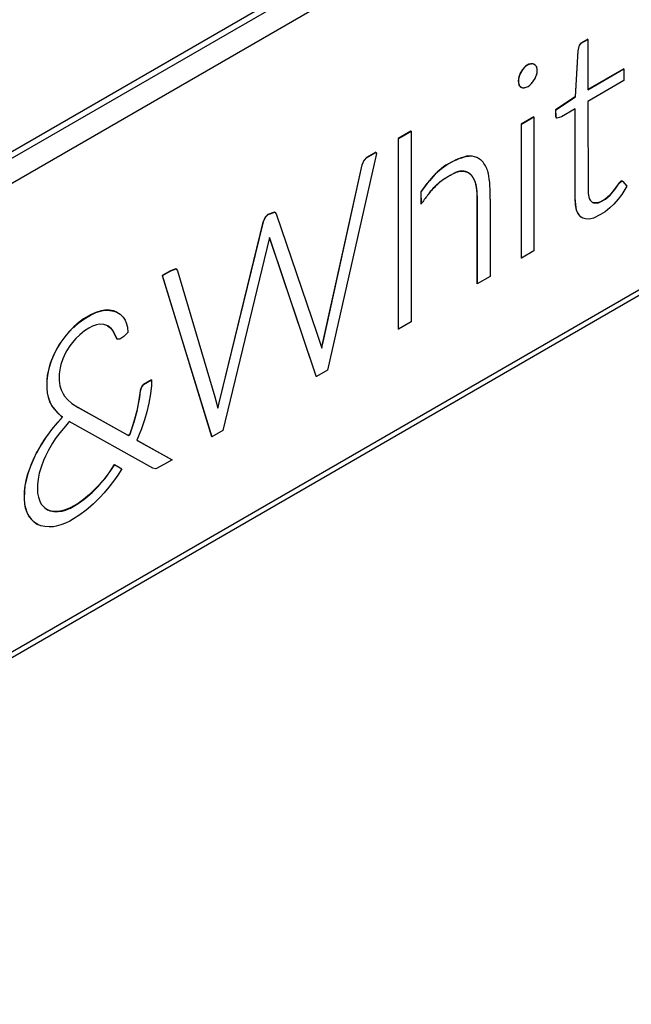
# Model space of a CAD drawing. Header units: millimetres. Extents: x 0 to 287, y 0 to 200.
# Tile 43 of 47: x 257.87 to 259.87, y 129.82 to 133.04. Entities that reach past the tile are written whole.
import ezdxf

# ---------------------------------------------------------------- set-up
doc = ezdxf.new("R2010")
doc.units = ezdxf.units.MM
doc.layers.add('130.652_BW4C_CTM', color=7, linetype='Continuous')
doc.layers.add('Standard', color=7, linetype='Continuous')

# ---------------------------------------------------------------- blocks, each defined once
blk = doc.blocks.new('SE3')
at = {"layer": '130.652_BW4C_CTM', "color": 7, "linetype": 'Continuous'}
for p, q in [((264.1855, 136.2746), (255.8205, 131.445)), ((255.8526, 131.4419), (263.751, 136.002)), ((255.8884, 131.3813), (263.786, 135.941)), ((263.786, 134.4077), (255.8884, 129.848)), ((255.8774, 129.8247), (263.7758, 134.3849)), ((259.7252, 132.9798), (259.7029, 132.9669)), ((259.7036, 132.9665), (259.7259, 132.9794)), ((259.7259, 132.9794), (259.7252, 132.9798)), ((259.7259, 132.9794), (259.7259, 132.8146)), ((259.6927, 132.9425), (259.6843, 132.7916)), ((259.685, 132.7912), (259.6934, 132.9421)), ((259.6971, 132.9601), (259.6927, 132.9425)), ((259.6934, 132.9421), (259.6927, 132.9425)), ((259.6934, 132.9421), (259.6978, 132.9597)), ((259.7029, 132.9669), (259.6971, 132.9601)), ((259.6978, 132.9597), (259.6971, 132.9601)), ((259.6978, 132.9597), (259.7036, 132.9665)), ((259.7036, 132.9665), (259.7029, 132.9669)), ((259.5165, 132.8861), (259.5159, 132.8855)), ((259.5166, 132.8851), (259.5159, 132.8855)), ((259.5176, 132.8873), (259.5165, 132.8861)), ((259.5172, 132.8856), (259.5165, 132.8861)), ((259.5166, 132.8851), (259.5172, 132.8856)), ((259.5172, 132.8856), (259.5183, 132.8869)), ((259.5183, 132.8869), (259.5176, 132.8873)), ((259.5402, 132.8998), (259.5391, 132.8997)), ((259.5398, 132.8993), (259.5391, 132.8997)), ((259.5398, 132.8993), (259.5409, 132.8993)), ((259.5407, 132.8998), (259.5402, 132.8998)), ((259.5409, 132.8993), (259.5402, 132.8998)), ((259.5414, 132.8994), (259.5407, 132.8998)), ((259.5409, 132.8993), (259.5414, 132.8994)), ((259.5499, 132.8977), (259.5495, 132.898)), ((259.5502, 132.8976), (259.5495, 132.898)), ((259.5506, 132.8973), (259.5499, 132.8977)), ((259.5502, 132.8976), (259.5506, 132.8973)), ((259.5506, 132.8973), (259.551, 132.8971)), ((259.5571, 132.8904), (259.5573, 132.8899)), ((259.5573, 132.8899), (259.5576, 132.8894)), ((259.8428, 132.8829), (259.7259, 132.8154)), ((259.7259, 132.8146), (259.8435, 132.8825)), ((259.8435, 132.8825), (259.8428, 132.8829)), ((259.8435, 132.8825), (259.8435, 132.8445)), ((259.5002, 132.8577), (259.5, 132.8569)), ((259.5007, 132.8565), (259.5, 132.8569)), ((259.5004, 132.8585), (259.5002, 132.8577)), ((259.5009, 132.8573), (259.5002, 132.8577)), ((259.5012, 132.8581), (259.5004, 132.8585)), ((259.5007, 132.8565), (259.5009, 132.8573)), ((259.5009, 132.8573), (259.5012, 132.8581)), ((259.5068, 132.8729), (259.5064, 132.8722)), ((259.5071, 132.8717), (259.5064, 132.8722)), ((259.5072, 132.8736), (259.5068, 132.8729)), ((259.5075, 132.8725), (259.5068, 132.8729)), ((259.5071, 132.8717), (259.5075, 132.8725)), ((259.5079, 132.8732), (259.5072, 132.8736)), ((259.5075, 132.8725), (259.5079, 132.8732)), ((259.5506, 132.8476), (259.5502, 132.8469)), ((259.551, 132.8483), (259.5506, 132.8476)), ((259.5573, 132.8624), (259.557, 132.8616)), ((259.5576, 132.8631), (259.5573, 132.8624)), ((259.8435, 132.8445), (259.7259, 132.7766)), ((259.5, 132.8308), (259.5002, 132.8303)), ((259.5007, 132.8304), (259.5, 132.8308)), ((259.5002, 132.8303), (259.5005, 132.8298)), ((259.5009, 132.8299), (259.5002, 132.8303)), ((259.5012, 132.8294), (259.5005, 132.8298)), ((259.5009, 132.8299), (259.5007, 132.8304)), ((259.5012, 132.8294), (259.5009, 132.8299)), ((259.5064, 132.8233), (259.5068, 132.8231)), ((259.5071, 132.8229), (259.5064, 132.8233)), ((259.5075, 132.8227), (259.5068, 132.8231)), ((259.5075, 132.8227), (259.5071, 132.8229)), ((259.5079, 132.8224), (259.5075, 132.8227)), ((259.5172, 132.8207), (259.5166, 132.8206)), ((259.5177, 132.8207), (259.5172, 132.8207)), ((259.5409, 132.8344), (259.5404, 132.8338)), ((259.5415, 132.835), (259.5409, 132.8344)), ((259.6843, 132.7916), (259.6202, 132.7494)), ((259.6209, 132.749), (259.685, 132.7912)), ((259.685, 132.7912), (259.6843, 132.7916)), ((259.6202, 132.7494), (259.6203, 132.727)), ((259.6209, 132.749), (259.6202, 132.7494)), ((259.621, 132.7266), (259.6209, 132.749)), ((259.684, 132.7525), (259.639, 132.7265)), ((259.6833, 132.7521), (259.6833, 132.4613)), ((259.684, 132.4609), (259.684, 132.7525)), ((259.7259, 132.7766), (259.7263, 132.4752)), ((259.5486, 132.7259), (259.5077, 132.7023)), ((259.5084, 132.7019), (259.5493, 132.7255)), ((259.5493, 132.7255), (259.5486, 132.7259)), ((259.5493, 132.7255), (259.5493, 132.2879)), ((259.6203, 132.727), (259.6233, 132.7223)), ((259.621, 132.7266), (259.6203, 132.727)), ((259.624, 132.7219), (259.621, 132.7266)), ((259.624, 132.7219), (259.6233, 132.7223)), ((259.639, 132.7265), (259.624, 132.7219)), ((259.5077, 132.7023), (259.5077, 132.2647)), ((259.5084, 132.7019), (259.5077, 132.7023)), ((259.5084, 132.2643), (259.5084, 132.7019)), ((259.1472, 132.6793), (259.1053, 132.6551)), ((259.1053, 132.6551), (259.1053, 132.0319)), ((259.106, 132.6547), (259.1053, 132.6551)), ((259.106, 132.6547), (259.1479, 132.6789)), ((259.106, 132.0315), (259.106, 132.6547)), ((259.1479, 132.6789), (259.1472, 132.6793)), ((259.1479, 132.6789), (259.1479, 132.0556)), ((259.0341, 132.6062), (258.8739, 131.8975)), ((259.0014, 132.5927), (258.9939, 132.5848)), ((258.9946, 132.5844), (259.0021, 132.5923)), ((259.0319, 132.6103), (259.0014, 132.5927)), ((259.0021, 132.5923), (259.0014, 132.5927)), ((259.0021, 132.5923), (259.0326, 132.6099)), ((259.0326, 132.6099), (259.0319, 132.6103)), ((259.0326, 132.6099), (259.0341, 132.6062)), ((259.3332, 132.5976), (259.3293, 132.5972)), ((259.33, 132.5968), (259.3293, 132.5972)), ((259.33, 132.5968), (259.334, 132.5971)), ((259.3373, 132.5979), (259.3332, 132.5976)), ((259.334, 132.5971), (259.3332, 132.5976)), ((259.334, 132.5971), (259.338, 132.5975)), ((259.338, 132.5975), (259.3373, 132.5979)), ((259.3714, 132.5888), (259.3707, 132.5892)), ((259.3714, 132.5888), (259.374, 132.5867)), ((259.374, 132.5867), (259.3766, 132.5846)), ((258.9871, 132.5695), (258.8586, 131.9889)), ((258.8593, 131.9885), (258.9878, 132.5691)), ((258.9939, 132.5848), (258.9871, 132.5695)), ((258.9878, 132.5691), (258.9871, 132.5695)), ((258.9878, 132.5691), (258.9946, 132.5844)), ((258.9946, 132.5844), (258.9939, 132.5848)), ((259.3377, 132.5417), (259.34, 132.5397)), ((259.3384, 132.5413), (259.3377, 132.5417)), ((259.3407, 132.5393), (259.3384, 132.5413)), ((259.34, 132.5397), (259.3429, 132.5372)), ((259.3407, 132.5393), (259.34, 132.5397)), ((259.3436, 132.5368), (259.3407, 132.5393)), ((259.3436, 132.5368), (259.3429, 132.5372)), ((259.3966, 132.5524), (259.3979, 132.5481)), ((259.3979, 132.5481), (259.3992, 132.5438)), ((259.1999, 132.5085), (259.1794, 132.4809)), ((259.1801, 132.4805), (259.2006, 132.5081)), ((259.2017, 132.5108), (259.1999, 132.5085)), ((259.2006, 132.5081), (259.1999, 132.5085)), ((259.2006, 132.5081), (259.2024, 132.5103)), ((259.2073, 132.5177), (259.2017, 132.5108)), ((259.2024, 132.5103), (259.2017, 132.5108)), ((259.2024, 132.5103), (259.208, 132.5173)), ((259.208, 132.5173), (259.2073, 132.5177)), ((259.8132, 132.4895), (259.7973, 132.4704)), ((259.798, 132.47), (259.8139, 132.4891)), ((259.8248, 132.5064), (259.8132, 132.4895)), ((259.8139, 132.4891), (259.8132, 132.4895)), ((259.8139, 132.4891), (259.8255, 132.506)), ((259.8272, 132.5097), (259.8248, 132.5064)), ((259.8255, 132.506), (259.8248, 132.5064)), ((259.8255, 132.506), (259.828, 132.5093)), ((259.8343, 132.5166), (259.8272, 132.5097)), ((259.828, 132.5093), (259.8272, 132.5097)), ((259.828, 132.5093), (259.835, 132.5161)), ((259.8391, 132.5155), (259.8343, 132.5166)), ((259.835, 132.5161), (259.8343, 132.5166)), ((259.835, 132.5161), (259.8398, 132.5151)), ((259.8529, 132.4992), (259.8367, 132.4724)), ((259.8398, 132.5151), (259.8391, 132.5155)), ((259.8398, 132.5151), (259.8529, 132.4992)), ((259.1794, 132.4809), (259.18, 132.4412)), ((259.1801, 132.4805), (259.1794, 132.4809)), ((259.1807, 132.4408), (259.1801, 132.4805)), ((259.2027, 132.4714), (259.2012, 132.4696)), ((259.2078, 132.4779), (259.2027, 132.4714)), ((259.4059, 132.4565), (259.4059, 132.4217)), ((259.6833, 132.4613), (259.6846, 132.4388)), ((259.684, 132.4609), (259.6833, 132.4613)), ((259.6853, 132.4384), (259.684, 132.4609)), ((259.7263, 132.4752), (259.7303, 132.4586)), ((259.7303, 132.4586), (259.7328, 132.4541)), ((259.782, 132.457), (259.7643, 132.4472)), ((259.765, 132.4467), (259.7827, 132.4566)), ((259.7973, 132.4704), (259.782, 132.457)), ((259.7827, 132.4566), (259.782, 132.457)), ((259.7827, 132.4566), (259.798, 132.47)), ((259.798, 132.47), (259.7973, 132.4704)), ((259.8243, 132.4564), (259.8103, 132.4406)), ((259.8367, 132.4724), (259.8243, 132.4564)), ((259.1807, 132.4408), (259.18, 132.4412)), ((259.3633, 132.4326), (259.3633, 132.3979)), ((259.364, 132.4322), (259.3633, 132.4326)), ((259.364, 132.3975), (259.364, 132.4322)), ((259.6846, 132.4388), (259.6878, 132.4217)), ((259.6853, 132.4384), (259.6846, 132.4388)), ((259.6885, 132.4213), (259.6853, 132.4384)), ((259.7328, 132.4541), (259.7409, 132.4458)), ((259.7435, 132.445), (259.7407, 132.446)), ((259.7409, 132.4458), (259.7442, 132.4446)), ((259.7558, 132.4446), (259.7435, 132.445)), ((259.7442, 132.4446), (259.7435, 132.445)), ((259.7442, 132.4446), (259.7565, 132.4441)), ((259.7643, 132.4472), (259.7558, 132.4446)), ((259.7565, 132.4441), (259.7558, 132.4446)), ((259.7565, 132.4441), (259.765, 132.4467)), ((259.765, 132.4467), (259.7643, 132.4472)), ((259.7974, 132.4284), (259.7823, 132.4159)), ((259.8103, 132.4406), (259.7974, 132.4284)), ((258.6706, 132.3981), (258.6636, 132.3825)), ((258.6644, 132.3821), (258.6713, 132.3977)), ((258.6793, 132.4069), (258.6706, 132.3981)), ((258.6713, 132.3977), (258.6706, 132.3981)), ((258.6713, 132.3977), (258.68, 132.4065)), ((258.7013, 132.4146), (258.6793, 132.4069)), ((258.68, 132.4065), (258.6793, 132.4069)), ((258.68, 132.4065), (258.702, 132.4142)), ((258.702, 132.4142), (258.7013, 132.4146)), ((258.702, 132.4142), (258.7069, 132.4093)), ((258.7069, 132.4093), (258.8397, 132.0188)), ((259.3633, 132.3979), (259.3633, 132.1808)), ((259.364, 132.3975), (259.3633, 132.3979)), ((259.364, 132.1804), (259.364, 132.3975)), ((259.4059, 132.4217), (259.4059, 132.2046)), ((259.6878, 132.4217), (259.6917, 132.412)), ((259.6885, 132.4213), (259.6878, 132.4217)), ((259.6924, 132.4116), (259.6885, 132.4213)), ((259.6917, 132.412), (259.698, 132.4029)), ((259.6924, 132.4116), (259.6917, 132.412)), ((259.6988, 132.4025), (259.6924, 132.4116)), ((259.698, 132.4029), (259.7025, 132.3982)), ((259.6988, 132.4025), (259.698, 132.4029)), ((259.7033, 132.3978), (259.6988, 132.4025)), ((259.7033, 132.3978), (259.7025, 132.3982)), ((259.7087, 132.3947), (259.7033, 132.3978)), ((259.7176, 132.3921), (259.7087, 132.3947)), ((259.7264, 132.3913), (259.7176, 132.3921)), ((259.7353, 132.3922), (259.7264, 132.3913)), ((259.7443, 132.3948), (259.7353, 132.3922)), ((259.7673, 132.4066), (259.7443, 132.3948)), ((259.7823, 132.4159), (259.7673, 132.4066)), ((258.6636, 132.3825), (258.5193, 131.7915)), ((258.52, 131.791), (258.6644, 132.3821)), ((258.6644, 132.3821), (258.6636, 132.3825)), ((258.6851, 132.3319), (258.6839, 132.3267)), ((258.6849, 132.3309), (258.8364, 131.8791)), ((258.8371, 131.8787), (258.6851, 132.3319)), ((258.6839, 132.3267), (258.532, 131.7002)), ((259.5084, 132.2643), (259.5077, 132.2647)), ((259.5493, 132.2879), (259.5084, 132.2643)), ((258.361, 132.2229), (258.334, 132.2073)), ((258.334, 132.2073), (258.4958, 131.68)), ((258.3347, 132.2069), (258.334, 132.2073)), ((258.3347, 132.2069), (258.3617, 132.2225)), ((258.4965, 131.6796), (258.3347, 132.2069)), ((258.3788, 132.2293), (258.361, 132.2229)), ((258.3617, 132.2225), (258.361, 132.2229)), ((258.3617, 132.2225), (258.3795, 132.2289)), ((258.3795, 132.2289), (258.3788, 132.2293)), ((258.3795, 132.2289), (258.3837, 132.2221)), ((258.3837, 132.2221), (258.5058, 131.8112)), ((259.4059, 132.2046), (259.364, 132.1804)), ((259.364, 132.1804), (259.3633, 132.1808)), ((258.0991, 132.0785), (258.0771, 132.0653)), ((258.0778, 132.0649), (258.0999, 132.0781)), ((258.1166, 132.0867), (258.0991, 132.0785)), ((258.0999, 132.0781), (258.0991, 132.0785)), ((258.0999, 132.0781), (258.1173, 132.0863)), ((258.1342, 132.0919), (258.1166, 132.0867)), ((258.1173, 132.0863), (258.1166, 132.0867)), ((258.1173, 132.0863), (258.1349, 132.0915)), ((258.1467, 132.094), (258.1342, 132.0919)), ((258.1349, 132.0915), (258.1342, 132.0919)), ((258.1349, 132.0915), (258.1474, 132.0936)), ((258.1616, 132.0938), (258.1467, 132.094)), ((258.1474, 132.0936), (258.1467, 132.094)), ((258.1474, 132.0936), (258.1623, 132.0934)), ((258.1753, 132.0916), (258.1616, 132.0938)), ((258.1623, 132.0934), (258.1616, 132.0938)), ((258.1623, 132.0934), (258.176, 132.0911)), ((258.1853, 132.0879), (258.1753, 132.0916)), ((258.176, 132.0911), (258.1753, 132.0916)), ((258.176, 132.0911), (258.186, 132.0875)), ((258.186, 132.0875), (258.1853, 132.0879)), ((258.186, 132.0875), (258.1962, 132.0804)), ((258.1962, 132.0804), (258.2058, 132.0709)), ((258.2058, 132.0709), (258.2123, 132.0614)), ((258.0449, 132.0393), (258.0415, 132.0362)), ((258.0422, 132.0358), (258.0456, 132.0389)), ((258.0622, 132.0543), (258.0449, 132.0393)), ((258.0456, 132.0389), (258.0449, 132.0393)), ((258.0456, 132.0389), (258.0629, 132.0539)), ((258.0771, 132.0653), (258.0622, 132.0543)), ((258.0629, 132.0539), (258.0622, 132.0543)), ((258.0629, 132.0539), (258.0778, 132.0649)), ((258.0778, 132.0649), (258.0771, 132.0653)), ((258.1065, 132.0418), (258.0943, 132.0356)), ((258.119, 132.0461), (258.1065, 132.0418)), ((258.1287, 132.0481), (258.119, 132.0461)), ((258.1426, 132.0472), (258.1287, 132.0481)), ((258.1556, 132.0431), (258.1426, 132.0472)), ((258.1553, 132.0432), (258.1661, 132.0349)), ((258.1668, 132.0345), (258.1556, 132.0431)), ((258.2123, 132.0614), (258.2162, 132.0524)), ((258.2162, 132.0524), (258.2199, 132.0388)), ((258.2199, 132.0388), (258.2217, 132.021)), ((259.1479, 132.0556), (259.106, 132.0315)), ((258.0159, 132.0073), (258.0028, 131.9897)), ((258.0035, 131.9893), (258.0166, 132.0069)), ((258.0301, 132.0243), (258.0159, 132.0073)), ((258.0166, 132.0069), (258.0159, 132.0073)), ((258.0166, 132.0069), (258.0308, 132.0239)), ((258.0415, 132.0362), (258.0301, 132.0243)), ((258.0308, 132.0239), (258.0301, 132.0243)), ((258.0308, 132.0239), (258.0422, 132.0358)), ((258.0422, 132.0358), (258.0415, 132.0362)), ((258.0642, 132.0137), (258.0514, 132.0016)), ((258.0803, 132.0264), (258.0642, 132.0137)), ((258.0943, 132.0356), (258.0803, 132.0264)), ((258.1661, 132.0349), (258.1727, 132.0269)), ((258.1668, 132.0345), (258.1661, 132.0349)), ((258.1734, 132.0265), (258.1668, 132.0345)), ((258.1727, 132.0269), (258.1855, 131.9996)), ((258.1734, 132.0265), (258.1727, 132.0269)), ((258.1862, 131.9992), (258.1734, 132.0265)), ((258.2084, 132.0083), (258.1954, 131.9989)), ((258.2217, 132.021), (258.2084, 132.0083)), ((258.8397, 132.0188), (258.8553, 131.9702)), ((259.106, 132.0315), (259.1053, 132.0319)), ((257.9971, 131.9813), (257.9889, 131.9674)), ((257.9896, 131.967), (257.9978, 131.9809)), ((258.0028, 131.9897), (257.9971, 131.9813)), ((257.9978, 131.9809), (257.9971, 131.9813)), ((257.9978, 131.9809), (258.0035, 131.9893)), ((258.0035, 131.9893), (258.0028, 131.9897)), ((258.0318, 131.9773), (258.0217, 131.9617)), ((258.0449, 131.9942), (258.0318, 131.9773)), ((258.0514, 132.0016), (258.0449, 131.9942)), ((258.1862, 131.9992), (258.1855, 131.9996)), ((258.1954, 131.9989), (258.1862, 131.9992)), ((258.8586, 131.9889), (258.8549, 131.9717)), ((258.8553, 131.9702), (258.8593, 131.9885)), ((258.8593, 131.9885), (258.8586, 131.9889)), ((257.9794, 131.9482), (257.9711, 131.9286)), ((257.9718, 131.9282), (257.9801, 131.9478)), ((257.9889, 131.9674), (257.9794, 131.9482)), ((257.9801, 131.9478), (257.9794, 131.9482)), ((257.9801, 131.9478), (257.9896, 131.967)), ((257.9896, 131.967), (257.9889, 131.9674)), ((258.0179, 131.9543), (258.009, 131.9345)), ((258.0217, 131.9617), (258.0179, 131.9543)), ((257.9678, 131.9195), (257.9633, 131.9038)), ((257.964, 131.9034), (257.9685, 131.9191)), ((257.9711, 131.9286), (257.9678, 131.9195)), ((257.9685, 131.9191), (257.9678, 131.9195)), ((257.9685, 131.9191), (257.9718, 131.9282)), ((257.9718, 131.9282), (257.9711, 131.9286)), ((258.0029, 131.9166), (258.0004, 131.9057)), ((258.009, 131.9345), (258.0029, 131.9166)), ((257.9586, 131.8815), (257.9567, 131.8633)), ((257.9574, 131.8629), (257.9593, 131.8811)), ((257.9633, 131.9038), (257.9586, 131.8815)), ((257.9593, 131.8811), (257.9586, 131.8815)), ((257.9593, 131.8811), (257.964, 131.9034)), ((257.964, 131.9034), (257.9633, 131.9038)), ((258.0004, 131.9057), (257.9974, 131.8864)), ((257.9974, 131.8864), (257.9975, 131.8641)), ((258.8364, 131.8791), (258.8371, 131.8771)), ((258.8371, 131.8787), (258.8364, 131.8791)), ((258.8378, 131.8767), (258.8371, 131.8787)), ((258.8378, 131.8767), (258.8371, 131.8771)), ((258.8739, 131.8975), (258.8378, 131.8767)), ((257.9567, 131.8633), (257.9568, 131.8381)), ((257.9574, 131.8629), (257.9567, 131.8633)), ((257.9575, 131.8377), (257.9574, 131.8629)), ((257.9975, 131.8641), (257.9996, 131.8466)), ((257.9996, 131.8466), (258.0036, 131.8338)), ((258.2722, 131.8511), (258.2661, 131.8436)), ((258.2668, 131.8432), (258.273, 131.8507)), ((258.2987, 131.8665), (258.2722, 131.8511)), ((258.273, 131.8507), (258.2722, 131.8511)), ((258.273, 131.8507), (258.2994, 131.8661)), ((258.2986, 131.8481), (258.296, 131.8209)), ((258.2994, 131.8661), (258.2986, 131.8481)), ((258.2994, 131.8661), (258.2987, 131.8665)), ((257.9568, 131.8381), (257.9581, 131.824)), ((257.9575, 131.8377), (257.9568, 131.8381)), ((257.9588, 131.8236), (257.9575, 131.8377)), ((257.9581, 131.824), (257.9612, 131.81)), ((257.9588, 131.8236), (257.9581, 131.824)), ((257.9619, 131.8096), (257.9588, 131.8236)), ((258.0036, 131.8338), (258.0098, 131.8203)), ((258.0098, 131.8203), (258.015, 131.8127)), ((258.015, 131.8127), (258.0244, 131.8021)), ((258.2622, 131.8312), (258.2593, 131.8084)), ((258.26, 131.808), (258.2629, 131.8308)), ((258.2661, 131.8436), (258.2622, 131.8312)), ((258.2629, 131.8308), (258.2622, 131.8312)), ((258.2629, 131.8308), (258.2668, 131.8432)), ((258.2668, 131.8432), (258.2661, 131.8436)), ((258.296, 131.8209), (258.2905, 131.7899)), ((257.9612, 131.81), (257.9662, 131.795)), ((257.9619, 131.8096), (257.9612, 131.81)), ((257.9669, 131.7946), (257.9619, 131.8096)), ((257.9662, 131.795), (257.9677, 131.7914)), ((257.9669, 131.7946), (257.9662, 131.795)), ((257.9684, 131.791), (257.9669, 131.7946)), ((257.9677, 131.7914), (257.9724, 131.7826)), ((257.9684, 131.791), (257.9677, 131.7914)), ((257.9731, 131.7822), (257.9684, 131.791)), ((257.9724, 131.7826), (257.9813, 131.7703)), ((257.9731, 131.7822), (257.9724, 131.7826)), ((257.982, 131.7699), (257.9731, 131.7822)), ((258.0244, 131.8021), (258.0388, 131.7894)), ((258.0388, 131.7894), (258.0596, 131.776)), ((258.2547, 131.7821), (258.2509, 131.7644)), ((258.2516, 131.764), (258.2554, 131.7817)), ((258.2593, 131.8084), (258.2547, 131.7821)), ((258.2554, 131.7817), (258.2547, 131.7821)), ((258.2554, 131.7817), (258.26, 131.808)), ((258.26, 131.808), (258.2593, 131.8084)), ((258.2905, 131.7899), (258.2838, 131.7614)), ((258.5058, 131.8112), (258.5157, 131.7741)), ((258.5193, 131.7915), (258.5153, 131.7756)), ((258.5157, 131.7741), (258.52, 131.791)), ((258.52, 131.791), (258.5193, 131.7915)), ((257.9813, 131.7703), (257.9916, 131.7586)), ((257.982, 131.7699), (257.9813, 131.7703)), ((257.9923, 131.7582), (257.982, 131.7699)), ((257.9916, 131.7586), (258.0034, 131.7475)), ((257.9923, 131.7582), (257.9916, 131.7586)), ((258.0041, 131.7471), (257.9923, 131.7582)), ((258.2229, 131.6842), (258.0595, 131.7761)), ((258.0596, 131.776), (258.2236, 131.6838)), ((258.2509, 131.7644), (258.2412, 131.7295)), ((258.2419, 131.7291), (258.2516, 131.764)), ((258.2516, 131.764), (258.2509, 131.7644)), ((258.2838, 131.7614), (258.2762, 131.7354)), ((257.9907, 131.726), (257.9725, 131.7041)), ((257.9732, 131.7037), (257.9914, 131.7256)), ((258.0075, 131.7444), (257.9907, 131.726)), ((257.9914, 131.7256), (257.9907, 131.726)), ((257.9914, 131.7256), (258.0082, 131.744)), ((258.0034, 131.7475), (258.0075, 131.7444)), ((258.0041, 131.7471), (258.0034, 131.7475)), ((258.0082, 131.744), (258.0041, 131.7471)), ((258.0082, 131.744), (258.0075, 131.7444)), ((258.026, 131.7253), (258.0173, 131.7153)), ((258.0299, 131.7295), (258.026, 131.7253)), ((258.3034, 131.5775), (258.0299, 131.7295)), ((258.2412, 131.7295), (258.2277, 131.6876)), ((258.2284, 131.6872), (258.2419, 131.7291)), ((258.2419, 131.7291), (258.2412, 131.7295)), ((258.2762, 131.7354), (258.2662, 131.7059)), ((257.9643, 131.6935), (257.9521, 131.6762)), ((257.9528, 131.6758), (257.965, 131.6931)), ((257.9725, 131.7041), (257.9643, 131.6935)), ((257.965, 131.6931), (257.9643, 131.6935)), ((257.965, 131.6931), (257.9732, 131.7037)), ((257.9732, 131.7037), (257.9725, 131.7041)), ((257.9992, 131.693), (257.9844, 131.6729)), ((258.0173, 131.7153), (257.9992, 131.693)), ((258.2277, 131.6876), (258.2229, 131.6842)), ((258.2236, 131.6838), (258.2229, 131.6842)), ((258.2236, 131.6838), (258.2284, 131.6872)), ((258.2284, 131.6872), (258.2277, 131.6876)), ((258.2662, 131.7059), (258.2507, 131.6691)), ((258.532, 131.7002), (258.4965, 131.6796)), ((257.9377, 131.6537), (257.9246, 131.6311)), ((257.9253, 131.6307), (257.9384, 131.6533)), ((257.9521, 131.6762), (257.9377, 131.6537)), ((257.9384, 131.6533), (257.9377, 131.6537)), ((257.9384, 131.6533), (257.9528, 131.6758)), ((257.9528, 131.6758), (257.9521, 131.6762)), ((257.9754, 131.659), (257.962, 131.6363)), ((257.9844, 131.6729), (257.9754, 131.659)), ((258.2507, 131.6691), (258.2544, 131.6667)), ((258.3659, 131.6049), (258.2542, 131.6668)), ((258.2544, 131.6667), (258.3666, 131.6045)), ((258.4965, 131.6796), (258.4958, 131.68)), ((257.9227, 131.6276), (257.9141, 131.6101)), ((257.9148, 131.6097), (257.9234, 131.6272)), ((257.9246, 131.6311), (257.9227, 131.6276)), ((257.9234, 131.6272), (257.9227, 131.6276)), ((257.9234, 131.6272), (257.9253, 131.6307)), ((257.9253, 131.6307), (257.9246, 131.6311)), ((257.962, 131.6363), (257.952, 131.6167)), ((257.9046, 131.5877), (257.8964, 131.5653)), ((257.8971, 131.5649), (257.9053, 131.5873)), ((257.9141, 131.6101), (257.9046, 131.5877)), ((257.9053, 131.5873), (257.9046, 131.5877)), ((257.9053, 131.5873), (257.9148, 131.6097)), ((257.9148, 131.6097), (257.9141, 131.6101)), ((257.9461, 131.6029), (257.9378, 131.5805)), ((257.952, 131.6167), (257.9461, 131.6029)), ((258.1776, 131.5899), (258.1624, 131.5662)), ((258.1631, 131.5658), (258.1783, 131.5895)), ((258.1783, 131.5895), (258.1776, 131.5899)), ((258.1783, 131.5895), (258.2017, 131.5758)), ((258.3416, 131.5901), (258.3126, 131.5757)), ((258.3666, 131.6045), (258.3416, 131.5901)), ((258.3666, 131.6045), (258.3659, 131.6049)), ((257.8943, 131.559), (257.89, 131.5431)), ((257.8907, 131.5426), (257.895, 131.5586)), ((257.8964, 131.5653), (257.8943, 131.559)), ((257.895, 131.5586), (257.8943, 131.559)), ((257.895, 131.5586), (257.8971, 131.5649)), ((257.8971, 131.5649), (257.8964, 131.5653)), ((257.9321, 131.5613), (257.9281, 131.5411)), ((257.9378, 131.5805), (257.9321, 131.5613)), ((258.1624, 131.5662), (258.1462, 131.5445)), ((258.1469, 131.544), (258.1631, 131.5658)), ((258.1631, 131.5658), (258.1624, 131.5662)), ((258.2017, 131.5758), (258.1886, 131.5542)), ((258.3126, 131.5757), (258.3034, 131.5775)), ((257.89, 131.5431), (257.8853, 131.5198)), ((257.886, 131.5194), (257.8907, 131.5426)), ((257.8907, 131.5426), (257.89, 131.5431)), ((257.9281, 131.5411), (257.9263, 131.5231)), ((257.9263, 131.5231), (257.9267, 131.4962)), ((258.1395, 131.5362), (258.1236, 131.5181)), ((258.1243, 131.5177), (258.1402, 131.5358)), ((258.1462, 131.5445), (258.1395, 131.5362)), ((258.1402, 131.5358), (258.1395, 131.5362)), ((258.1402, 131.5358), (258.1469, 131.544)), ((258.1469, 131.544), (258.1462, 131.5445)), ((258.1776, 131.5389), (258.1597, 131.5153)), ((258.1886, 131.5542), (258.1776, 131.5389)), ((257.8832, 131.5019), (257.883, 131.4768)), ((257.8853, 131.5198), (257.8832, 131.5019)), ((257.8839, 131.5015), (257.8832, 131.5019)), ((257.8837, 131.4764), (257.8839, 131.5015)), ((257.8839, 131.5015), (257.886, 131.5194)), ((257.886, 131.5194), (257.8853, 131.5198)), ((257.9267, 131.4962), (257.929, 131.4828)), ((258.0967, 131.4916), (258.0771, 131.4753)), ((258.0778, 131.4749), (258.0974, 131.4912)), ((258.1043, 131.4987), (258.0967, 131.4916)), ((258.0974, 131.4912), (258.0967, 131.4916)), ((258.0974, 131.4912), (258.105, 131.4983)), ((258.1236, 131.5181), (258.1043, 131.4987)), ((258.105, 131.4983), (258.1043, 131.4987)), ((258.105, 131.4983), (258.1243, 131.5177)), ((258.1243, 131.5177), (258.1236, 131.5181)), ((258.1438, 131.4964), (258.1296, 131.4812)), ((258.1597, 131.5153), (258.1438, 131.4964)), ((257.883, 131.4768), (257.8841, 131.4613)), ((257.8837, 131.4764), (257.883, 131.4768)), ((257.8848, 131.4609), (257.8837, 131.4764)), ((257.8841, 131.4613), (257.8868, 131.4475)), ((257.8848, 131.4609), (257.8841, 131.4613)), ((257.8875, 131.4471), (257.8848, 131.4609)), ((257.929, 131.4828), (257.9336, 131.4691)), ((257.9336, 131.4691), (257.9385, 131.4601)), ((257.9385, 131.4601), (257.9398, 131.4585)), ((257.9398, 131.4585), (257.9486, 131.4491)), ((258.0587, 131.4621), (258.033, 131.4473)), ((258.0337, 131.4469), (258.0594, 131.4617)), ((258.0771, 131.4753), (258.0587, 131.4621)), ((258.0594, 131.4617), (258.0587, 131.4621)), ((258.0594, 131.4617), (258.0778, 131.4749)), ((258.0778, 131.4749), (258.0771, 131.4753)), ((258.1094, 131.4613), (258.0921, 131.4458)), ((258.1296, 131.4812), (258.1094, 131.4613)), ((257.8868, 131.4475), (257.8916, 131.4332)), ((257.8875, 131.4471), (257.8868, 131.4475)), ((257.8923, 131.4328), (257.8875, 131.4471)), ((257.8916, 131.4332), (257.8941, 131.4271)), ((257.8923, 131.4328), (257.8916, 131.4332)), ((257.8948, 131.4267), (257.8923, 131.4328)), ((257.8941, 131.4271), (257.8986, 131.4194)), ((257.8948, 131.4267), (257.8941, 131.4271)), ((257.8993, 131.4189), (257.8948, 131.4267)), ((257.9486, 131.4491), (257.9585, 131.4418)), ((257.9668, 131.4383), (257.9582, 131.442)), ((257.9585, 131.4418), (257.9675, 131.4379)), ((257.9788, 131.4362), (257.9668, 131.4383)), ((257.9675, 131.4379), (257.9668, 131.4383)), ((257.9675, 131.4379), (257.9795, 131.4358)), ((257.993, 131.4359), (257.9788, 131.4362)), ((257.9795, 131.4358), (257.9788, 131.4362)), ((257.9795, 131.4358), (257.9937, 131.4355)), ((258.0057, 131.4378), (257.993, 131.4359)), ((257.9937, 131.4355), (257.993, 131.4359)), ((257.9937, 131.4355), (258.0065, 131.4374)), ((258.0165, 131.4409), (258.0057, 131.4378)), ((258.0065, 131.4374), (258.0057, 131.4378)), ((258.0065, 131.4374), (258.0172, 131.4405)), ((258.033, 131.4473), (258.0165, 131.4409)), ((258.0172, 131.4405), (258.0165, 131.4409)), ((258.0172, 131.4405), (258.0337, 131.4469)), ((258.0337, 131.4469), (258.033, 131.4473)), ((258.0849, 131.44), (258.0649, 131.4251)), ((258.0921, 131.4458), (258.0849, 131.44)), ((257.8986, 131.4194), (257.9069, 131.4092)), ((257.8993, 131.4189), (257.8986, 131.4194)), ((257.9076, 131.4088), (257.8993, 131.4189)), ((257.9069, 131.4092), (257.9161, 131.4007)), ((257.9076, 131.4088), (257.9069, 131.4092)), ((257.9168, 131.4003), (257.9076, 131.4088)), ((257.9161, 131.4007), (257.9263, 131.3938)), ((257.9168, 131.4003), (257.9161, 131.4007)), ((257.927, 131.3934), (257.9168, 131.4003)), ((258.0178, 131.3978), (258.003, 131.3924)), ((258.0315, 131.4042), (258.0178, 131.3978)), ((258.0443, 131.4115), (258.0315, 131.4042)), ((258.0649, 131.4251), (258.0443, 131.4115)), ((257.927, 131.3934), (257.9263, 131.3938)), ((257.9291, 131.3922), (257.927, 131.3934)), ((257.9376, 131.3889), (257.9291, 131.3922)), ((257.9506, 131.3864), (257.9376, 131.3889)), ((257.9644, 131.3855), (257.9506, 131.3864)), ((257.9781, 131.3862), (257.9644, 131.3855)), ((257.9874, 131.3879), (257.9781, 131.3862)), ((258.003, 131.3924), (257.9874, 131.3879))]:
    blk.add_line(p, q, dxfattribs=at)
for centre, radius, start, end in [((259.5765, 132.8319), 0.0809, 138.5405, 148.9899), ((259.5772, 132.8315), 0.0809, 138.5405, 148.9899), ((259.5456, 132.8636), 0.0367, 100.2342, 139.777), ((259.5463, 132.8632), 0.0367, 100.2342, 139.777), ((259.5415, 132.8812), 0.0186, 64.4269, 92.206), ((259.5422, 132.8808), 0.0186, 64.4269, 92.206), ((259.5398, 132.8809), 0.0197, 28.7952, 55.2724), ((259.5224, 132.8763), 0.0376, 339.4945, 20.3748), ((259.536, 132.8438), 0.0383, 160.1503, 199.9225), ((259.5367, 132.8434), 0.0383, 160.1503, 199.9225), ((259.5764, 132.8336), 0.0799, 151.1501, 161.8684), ((259.5771, 132.8332), 0.0799, 151.1501, 161.8684), ((259.4772, 132.8913), 0.0855, 318.7571, 328.6612), ((259.4697, 132.893), 0.0928, 331.188, 340.2082), ((259.517, 132.839), 0.019, 208.9186, 235.74), ((259.5178, 132.8386), 0.019, 208.9186, 235.74), ((259.5161, 132.8397), 0.019, 244.7009, 271.7399), ((259.5102, 132.8599), 0.0399, 280.9126, 319.1479), ((259.3856, 132.3773), 0.227, 104.3832, 141.7804), ((259.3863, 132.3769), 0.227, 104.3832, 141.7804), ((259.338, 132.5321), 0.0658, 60.2133, 90.6013), ((259.3387, 132.5317), 0.0658, 60.2133, 90.6013), ((259.3061, 132.5187), 0.0966, 20.4386, 43.057), ((259.0842, 132.4758), 0.3223, 356.563, 12.1878), ((259.5937, 132.1681), 0.4949, 142.464, 146.5584)]:
    blk.add_arc(centre, radius, start, end, dxfattribs=at)
for points, knots in [([(259.2071, 132.4783), (259.2342, 132.5088), (259.2496, 132.5194), (259.265, 132.53), (259.29, 132.5428), (259.315, 132.5555), (259.3377, 132.5417)], [0, 0, 0, 0.320607, 0.320607, 0.608484, 0.608484, 1, 1, 1]), ([(259.3384, 132.5413), (259.3157, 132.5551), (259.2907, 132.5424), (259.2657, 132.5296), (259.2503, 132.519), (259.2349, 132.5084), (259.2078, 132.4779)], [0, 0, 0, 0.391516, 0.391516, 0.679393, 0.679393, 1, 1, 1]), ([(259.3429, 132.5372), (259.3556, 132.5211), (259.3589, 132.5051), (259.3622, 132.4891), (259.3628, 132.4752), (259.3634, 132.4613), (259.3633, 132.4599), (259.3633, 132.4585), (259.3633, 132.453), (259.3633, 132.4474), (259.3633, 132.4326)], [0, 0, 0, 0.376651, 0.376651, 0.645259, 0.645259, 0.774542, 0.774542, 0.831903, 0.831903, 1, 1, 1]), ([(259.364, 132.4322), (259.364, 132.447), (259.364, 132.4525), (259.364, 132.4581), (259.3641, 132.4595), (259.3641, 132.4609), (259.3635, 132.4748), (259.3629, 132.4887), (259.3596, 132.5047), (259.3563, 132.5207), (259.3436, 132.5368)], [0, 0, 0, 0.168097, 0.168097, 0.225458, 0.225458, 0.354741, 0.354741, 0.623349, 0.623349, 1, 1, 1])]:
    blk.add_open_spline(points, degree=2, knots=knots, dxfattribs=at)

msp = doc.modelspace()

# ---------------------------------------------------------------- block references
at = {"layer": 'Standard'}
msp.add_blockref('SE3', (0, 0), dxfattribs=at)

doc.saveas('drawing.dxf')
